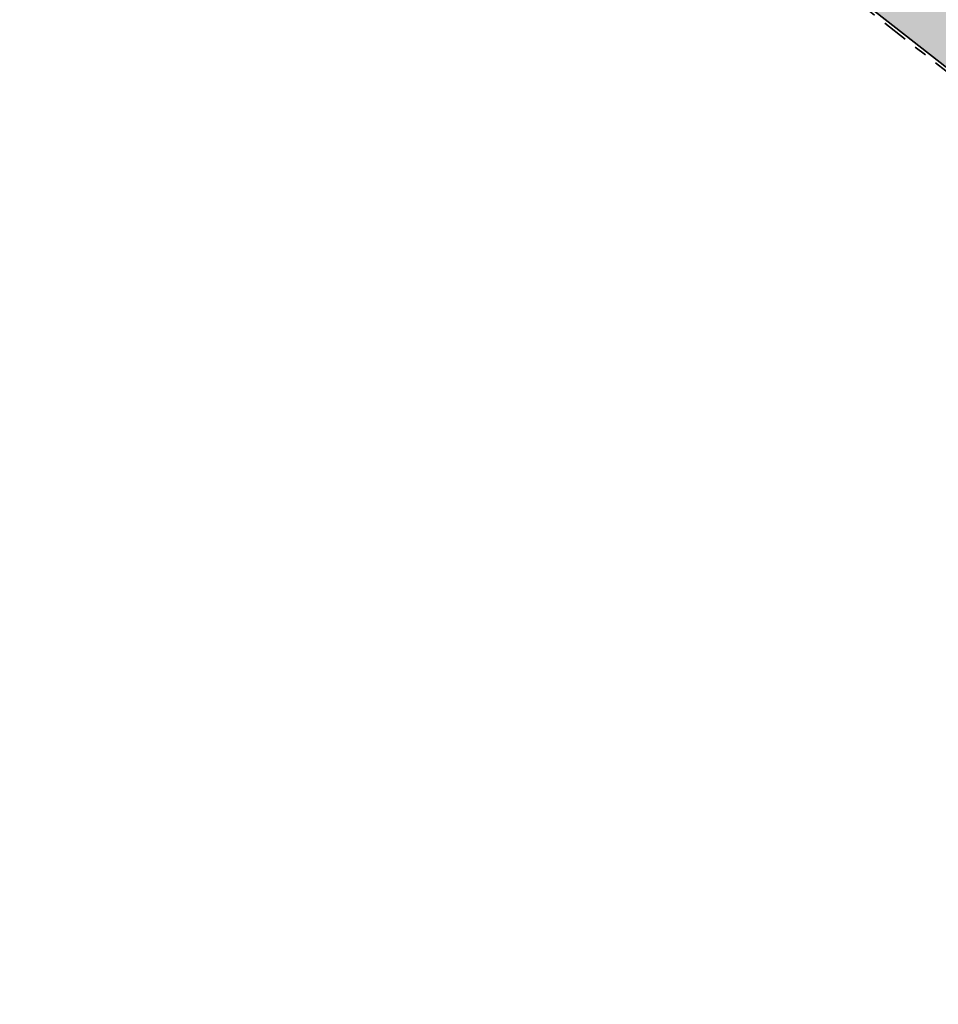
# Model space of a CAD drawing. Header units: metres. Extents: x 104013 to 108981, y 427946 to 428479.
# Tile 10 of 256: x 104473 to 104501, y 428193 to 428224. Entities that reach past the tile are written whole.
import ezdxf

# ---------------------------------------------------------------- set-up
doc = ezdxf.new("R2010")
doc.units = ezdxf.units.M
doc.linetypes.add('VH-OPSLUITBAND', pattern=[10, 4, -2, 2, -2])
doc.linetypes.add('VH-TROTTOIRBAND', pattern=[15, 5, -2, 2, -2, 2, -2])
doc.layers.add('_ERFTOEGANGSWEG', color=2, linetype='Continuous', true_color=0xffff00)
doc.layers.add('N-WE-VH-VERHARDING-AP_RIJBAAN-ELEMENT', color=7, linetype='Continuous', true_color=0x7f4f3f)
doc.layers.add('N-WE-GR-GRAS_KRUIDENRIJK-V', color=7, linetype='Continuous', lineweight=18, true_color=0xa5cd98)
doc.layers.add('N-WE-VH-VERHARDING_HALFVERHARDING-V', color=7, linetype='Continuous', lineweight=18, true_color=0xd7aa8c)
for name, color, linetype, lineweight in [('N-WE-GR-GRAS_NATUURLIJKE OEVER-V', 170, 'Continuous', 18), ('N-WE-GW-WATERGANG-G', 90, 'Continuous', 18), ('N-WE-VH-GOOT-G', 170, 'Continuous', 35), ('N-WE-VH-KANTOPSLUITING_OPSLUITBAND-G', 150, 'VH-OPSLUITBAND', 35), ('N-WE-VH-KANTOPSLUITING_TROTTOIRBAND-G', 210, 'VH-TROTTOIRBAND', 35), ('N-WE-VH-VERHARDING-G', 7, 'Continuous', 35)]:
    doc.layers.add(name, color=color, linetype=linetype, lineweight=lineweight)
doc.layers.add('N-XX-OG-WATER_SLOOT-GV', color=160, linetype='Continuous')

msp = doc.modelspace()

# ---------------------------------------------------------------- hatches: boundary and pattern name
at = {"layer": '_ERFTOEGANGSWEG'}
h = msp.add_hatch(color=256, dxfattribs=at)
h.dxf.hatch_style = 1
h.paths.add_polyline_path([(104483.2857906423, 428252.9121713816), (104478.3830163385, 428249.4534426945), (104483.5474127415, 428242.1330490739, -0.330963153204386), (104483.5177813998, 428240.9402589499), (104481.2292507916, 428238.0161611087), (104504.3112848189, 428219.9511221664), (104505.6234928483, 428221.6284141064), (104519.9090706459, 428210.3299836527), (104539.1563157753, 428195.1805635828), (104548.132536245, 428202.8640093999), (104538.6502334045, 428220.0003582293), (104540.0546037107, 428220.7671198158), (104525.0130260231, 428247.98594274), (104521.8270880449, 428246.2663167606), (104521.7895972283, 428246.3796906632), (104494.9893776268, 428237.5510758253, -0.329899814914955), (104493.8593717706, 428237.9244032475), (104491.1833095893, 428241.7176497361)])
h.paths.add_polyline_path([(104479.7766095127, 428249.2127750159), (104483.0451257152, 428251.5185941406), (104490.3661871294, 428241.1411856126), (104493.8958518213, 428236.1379804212), (104522.8218548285, 428245.6668776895), (104524.6166872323, 428246.6356474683), (104538.693209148, 428221.1631627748), (104537.2883470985, 428220.3961327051), (104546.8627203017, 428203.0933949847), (104539.1297092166, 428196.4741088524), (104520.5284837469, 428211.1150497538), (104505.4553269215, 428223.0363746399), (104504.1399693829, 428221.3550569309), (104482.6330679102, 428238.1873262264), (104485.2215648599, 428241.4946966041)], flags=16)
h.paths.add_polyline_path([(104504.6572362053, 428234.2505904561), (104514.4393404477, 428235.2682011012, 0.0388437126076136), (104514.591938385, 428235.296174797), (104523.188098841, 428237.5732925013, -0.3706847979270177), (104524.3613589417, 428237.0050773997), (104530.7322351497, 428222.339719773, 0.02390147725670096), (104530.7744505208, 428222.2539997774), (104538.1280096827, 428208.9647010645, -0.3547235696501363), (104537.9069089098, 428207.7239360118), (104536.000436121, 428206.0763072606, -0.3592369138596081), (104534.7280671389, 428206.0471176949), (104522.147178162, 428215.9494788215, -0.12323473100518), (104521.8499535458, 428216.3334458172), (104518.847294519, 428223.1762112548, 0.1865487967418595), (104518.3389481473, 428223.6876503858), (104503.8484777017, 428230.1512788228, -0.3587098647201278), (104503.2813739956, 428231.2890406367), (104503.7862312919, 428233.4804567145, -0.32052394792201)], flags=0)
h.paths.add_polyline_path([(104504.6675831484, 428234.1511271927), (104514.4496873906, 428235.1687378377, 0.03884371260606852), (104514.6175451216, 428235.1995089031), (104523.2137055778, 428237.4766266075, -0.3706847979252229), (104524.2696396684, 428236.965233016), (104530.6405158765, 428222.2998753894, 0.02390147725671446), (104530.6869527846, 428222.2055833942), (104538.0405119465, 428208.9162846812, -0.3547235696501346), (104537.841521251, 428207.7995961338), (104535.9350484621, 428206.1519673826, -0.3592369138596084), (104534.7899163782, 428206.1256967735), (104522.2090274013, 428216.0280579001, -0.1232347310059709), (104521.9415252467, 428216.3736281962), (104518.9388662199, 428223.2163936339, 0.1865487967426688), (104518.3796852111, 428223.7789766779), (104503.8892147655, 428230.2426051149, -0.3587098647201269), (104503.37882143, 428231.2665907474), (104503.8836787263, 428233.4580068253, -0.3205239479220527)], flags=0)
h = msp.add_hatch(color=256, dxfattribs=at)
h.dxf.hatch_style = 1
h.paths.add_polyline_path([(104524.4461124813, 428236.8099800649, 0.250971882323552), (104523.705394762, 428237.3958413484), (104517.4719052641, 428238.513437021, 0.1267072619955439), (104516.9744745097, 428238.4762260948), (104504.4460839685, 428234.2305461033, 0.2600418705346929), (104503.7925653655, 428233.5079508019), (104503.2831080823, 428231.296567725, 0.3248460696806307), (104503.7427137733, 428230.2147997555), (104516.0167089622, 428222.8431406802, -0.0762871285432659), (104516.2500855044, 428222.6492938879), (104522.2308132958, 428215.9038906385, 0.04467728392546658), (104522.3605660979, 428215.7815221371), (104534.7280671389, 428206.0471176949, 0.3592369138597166), (104536.000436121, 428206.0763072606), (104537.9069089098, 428207.7239360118, 0.3547235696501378), (104538.1280096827, 428208.9647010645), (104530.7744505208, 428222.2539997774, -0.02390147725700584), (104530.7322351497, 428222.339719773)], flags=0)
h.paths.add_polyline_path([(104490.3661871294, 428241.1411856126), (104483.0451257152, 428251.5185941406), (104479.7766095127, 428249.2127750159), (104485.2215648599, 428241.4946966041), (104482.6330679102, 428238.1873262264), (104504.1399693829, 428221.3550569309), (104505.4553269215, 428223.0363746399), (104520.5284837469, 428211.1150497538), (104539.1297092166, 428196.4741088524), (104546.8627203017, 428203.0933949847), (104537.2883470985, 428220.3961327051), (104538.693209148, 428221.1631627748), (104524.6166872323, 428246.6356474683), (104522.8218548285, 428245.6668776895), (104493.8958518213, 428236.1379804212)])
h.paths.add_polyline_path([(104504.6572362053, 428234.2505904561), (104514.4393404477, 428235.2682011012, 0.0388437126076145), (104514.591938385, 428235.296174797), (104523.188098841, 428237.5732925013, -0.3706847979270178), (104524.3613589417, 428237.0050773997), (104530.7322351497, 428222.339719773, 0.02390147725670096), (104530.7744505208, 428222.2539997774), (104538.1280096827, 428208.9647010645, -0.3547235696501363), (104537.9069089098, 428207.7239360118), (104536.000436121, 428206.0763072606, -0.3592369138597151), (104534.7280671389, 428206.0471176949), (104522.3605660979, 428215.7815221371, -0.04467728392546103), (104522.2308132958, 428215.9038906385), (104516.2500855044, 428222.6492938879, 0.07628712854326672), (104516.0167089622, 428222.8431406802), (104503.7427137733, 428230.2147997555, -0.3248460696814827), (104503.2831080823, 428231.296567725), (104503.7862312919, 428233.4804567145, -0.3205239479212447)], flags=0)
edge = h.paths.add_edge_path(flags=16)
edge.add_arc((104504.7670397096, 428233.2834519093), 1.000000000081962, 108.7207338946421, 167.0265869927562)
edge.add_line((104503.7925653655, 428233.5079508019), (104503.2831080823, 428231.296567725))
edge.add_arc((104504.2575824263, 428231.0720688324), 0.9999999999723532, 167.0265869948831, 239.0113240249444)
edge.add_line((104503.7427137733, 428230.2147997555), (104516.0167089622, 428222.8431406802))
edge.add_arc((104515.5018403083, 428221.9858716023), 1.000000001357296, 41.561400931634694, 59.01132401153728, ccw=False)
edge.add_line((104516.2500855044, 428222.649293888), (104522.2308132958, 428215.9038906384))
edge.add_arc((104522.9790584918, 428216.5673129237), 1.000000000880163, 221.5614009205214, 231.7938755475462)
edge.add_line((104522.3605660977, 428215.7815221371), (104534.7280671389, 428206.0471176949))
edge.add_arc((104535.3465595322, 428206.832908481), 1.000000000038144, 231.7938755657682, 310.8345217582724)
edge.add_line((104536.000436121, 428206.0763072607), (104537.9069089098, 428207.7239360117))
edge.add_arc((104537.2530323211, 428208.4805372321), 0.9999999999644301, 310.8345217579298, 388.9577034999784)
edge.add_line((104538.1280096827, 428208.9647010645), (104530.7744505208, 428222.2539997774))
edge.add_arc((104531.6494278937, 428222.7381636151), 1.000000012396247, 203.4809312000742, 208.9577034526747, ccw=False)
edge.add_line((104530.7322351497, 428222.3397197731), (104524.4461124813, 428236.8099800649))
edge.add_arc((104523.5289197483, 428236.4115362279), 1.000000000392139, 23.48093118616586, 79.83549377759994)
edge.add_line((104523.705394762, 428237.3958413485), (104517.4719052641, 428238.513437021))
edge.add_arc((104517.2954302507, 428237.5291319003), 1.000000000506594, 79.8354937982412, 108.7207338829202)
edge.add_line((104516.9744745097, 428238.4762260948), (104504.4460839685, 428234.2305461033))
at = {"layer": 'N-WE-GR-GRAS_KRUIDENRIJK-V'}
h = msp.add_hatch(color=256, dxfattribs=at)
h.dxf.hatch_style = 1
edge = h.paths.add_edge_path()
edge.add_arc((104373.2366984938, 428241.0141514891), 5.800000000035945, 46.82898305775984, 62.57327244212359)
edge.add_line((104375.9082590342, 428246.1622350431), (104368.0113809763, 428250.2602625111))
edge.add_arc((104344.5646627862, 428263.4504097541), 26.90220396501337, 314.8520581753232, 330.639706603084, ccw=False)
edge.add_arc((105113.7162214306, 429019.9447252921), 1079.013356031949, 225.9533028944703, 233.8685480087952)
edge.add_line((104477.4869942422, 428148.4619698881), (104479.8503702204, 428150.4867124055))
edge.add_arc((104476.076863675, 428154.8913291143), 5.799999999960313, 310.5871998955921, 413.6057078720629)
edge.add_arc((105113.7162214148, 429019.9447252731), 1068.863356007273, 229.2308492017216, 233.6057078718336, ccw=False)
edge.add_arc((105113.7131756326, 429019.9412296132), 1068.858719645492, 228.0441306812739, 229.2308504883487, ccw=False)
edge.add_arc((105450.9912384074, 429389.8715983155), 1569.454989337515, 226.8290177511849, 227.9163463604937, ccw=False)
edge = h.paths.add_edge_path(flags=16)
edge.add_arc((104372.3336519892, 428241.6882637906), 1.999999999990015, 135.6742010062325, 226.3900037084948, ccw=False)
edge.add_line((104370.9028956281, 428243.0857387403), (104371.9510837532, 428244.1588898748))
edge.add_arc((104373.3818401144, 428242.761414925), 2.000000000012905, 46.39100407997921, 135.6742010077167, ccw=False)
edge.add_arc((105113.7162214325, 429019.944725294), 1071.363356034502, 226.3910040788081, 233.5858178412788)
edge.add_arc((104476.5483053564, 428156.1589064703), 1.999999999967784, -49.41280010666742, 53.585817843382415, ccw=False)
edge.add_line((104477.8495145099, 428154.6400731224), (104476.6804758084, 428153.6385387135))
edge.add_arc((104475.3792666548, 428155.1573720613), 2.000000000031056, 233.5673608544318, 310.5871998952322, ccw=False)
edge.add_arc((105113.7162214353, 429019.9447252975), 1076.863356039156, 226.3900037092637, 233.56736085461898, ccw=False)
h = msp.add_hatch(color=256, dxfattribs=at)
h.dxf.hatch_style = 1
edge = h.paths.add_edge_path()
edge.add_arc((104344.5646627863, 428263.4504097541), 26.90220396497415, 295.60507172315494, 311.6534256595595, ccw=False)
edge.add_line((104356.1908692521, 428239.1901562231), (104359.0227445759, 428233.0042938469))
edge.add_arc((104364.4931170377, 428234.9317338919), 5.799999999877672, 199.4094835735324, 222.01503300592)
edge.add_arc((105450.9234144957, 429389.7979109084), 1591.35484437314, 226.7316953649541, 227.9172708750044)
edge.add_arc((105113.7162041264, 429019.9447056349), 1090.863329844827, 228.042856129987, 229.2308491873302)
edge.add_arc((105111.6248389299, 429021.6469501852), 1090.790161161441, 229.3724342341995, 233.6226808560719)
edge.add_arc((104468.1284485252, 428148.0817929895), 5.799999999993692, 233.4813156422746, 310.5871998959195)
edge.add_line((104471.9019550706, 428143.6771762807), (104476.3367765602, 428147.4765597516))
edge.add_arc((105110.0845238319, 429015.9217576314), 1075.096864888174, 225.9395888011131, 233.8799071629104, ccw=False)
edge = h.paths.add_edge_path(flags=16)
edge.add_arc((105113.71622143, 429019.944725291), 1082.663356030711, 226.3835360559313, 233.4480644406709)
edge.add_arc((104467.7436629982, 428148.6158266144), 2.000000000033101, -49.41280010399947, 53.448064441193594, ccw=False)
edge.add_line((104469.0448721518, 428147.0969932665), (104467.8764771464, 428146.0960103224))
edge.add_arc((104466.5752679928, 428147.6148436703), 2.000000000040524, 233.42999970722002, 310.58719989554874, ccw=False)
edge.add_arc((105113.7162214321, 429019.9447252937), 1088.163356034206, 226.3825564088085, 233.4299997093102, ccw=False)
edge.add_arc((104364.43730872, 428233.6038660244), 1.999999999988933, 135.6742010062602, 226.3825564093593, ccw=False)
edge.add_line((104363.0065523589, 428235.0013409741), (104364.0547387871, 428236.0744903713))
edge.add_arc((104365.4854951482, 428234.6770154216), 1.999999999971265, 46.383536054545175, 135.6742010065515, ccw=False)
at = {"layer": 'N-WE-GR-GRAS_NATUURLIJKE OEVER-V'}
h = msp.add_hatch(color=256, dxfattribs=at)
h.dxf.hatch_style = 1
h.paths.add_polyline_path([(104420.5672033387, 428196.4749244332), (104420.1687481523, 428196.156773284, 0.01597724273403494), (104474.1915120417, 428153.5482608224, 0.3493127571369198), (104476.6804758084, 428153.6385387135), (104477.8495145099, 428154.6400731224, 0.4823353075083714), (104477.7355415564, 428157.7684002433), (104477.4387325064, 428157.3660268, -0.4823353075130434), (104477.5242122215, 428155.0197814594), (104476.35517352, 428154.0182470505, -0.3493127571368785), (104474.488450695, 428153.9505386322, -0.01595403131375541)])
at = {"layer": 'N-WE-VH-VERHARDING-AP_RIJBAAN-ELEMENT'}
h = msp.add_hatch(color=256, dxfattribs=at)
h.dxf.hatch_style = 1
edge = h.paths.add_edge_path()
edge.add_line((104483.2857906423, 428252.9121713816), (104478.3830163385, 428249.4534426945))
edge.add_line((104478.3830163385, 428249.4534426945), (104483.5474127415, 428242.1330490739))
edge.add_arc((104482.7302902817, 428241.5565849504), 1.000000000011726, -38.04833315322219, 35.202230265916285, ccw=False)
edge.add_line((104483.5177813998, 428240.9402589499), (104481.2292507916, 428238.0161611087))
edge.add_line((104481.2292507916, 428238.0161611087), (104504.3112848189, 428219.9511221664))
edge.add_line((104504.3112848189, 428219.9511221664), (104505.6234928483, 428221.6284141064))
edge.add_line((104505.6234928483, 428221.6284141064), (104519.9090706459, 428210.3299836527))
edge.add_line((104519.9090706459, 428210.3299836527), (104539.1563157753, 428195.1805635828))
edge.add_line((104539.1563157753, 428195.1805635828), (104548.132536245, 428202.8640093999))
edge.add_line((104548.132536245, 428202.8640093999), (104538.6502334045, 428220.0003582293))
edge.add_line((104538.6502334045, 428220.0003582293), (104540.0546037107, 428220.7671198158))
edge.add_line((104540.0546037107, 428220.7671198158), (104525.0130260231, 428247.98594274))
edge.add_line((104525.0130260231, 428247.98594274), (104521.8270880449, 428246.2663167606))
edge.add_line((104521.8270880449, 428246.2663167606), (104521.7895972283, 428246.3796906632))
edge.add_line((104521.7895972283, 428246.3796906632), (104494.9893776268, 428237.5510758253))
edge.add_arc((104494.6764942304, 428238.500867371), 1.000000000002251, 215.202230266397, 288.2330835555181, ccw=False)
edge.add_line((104493.8593717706, 428237.9244032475), (104491.1833095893, 428241.7176497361))
edge.add_line((104491.1833095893, 428241.7176497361), (104483.2857906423, 428252.9121713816))
h.paths.add_polyline_path([(104480.0553281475, 428249.1646414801), (104482.9969927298, 428251.2398786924), (104490.2027626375, 428241.0258927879), (104493.8177875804, 428235.9016917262), (104522.8844315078, 428245.4769193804), (104524.5374194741, 428246.3655884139), (104538.4209302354, 428221.2423713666), (104537.0159698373, 428220.4752876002), (104546.608757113, 428203.1392721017), (104539.1243879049, 428196.7328179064), (104520.6525501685, 428211.2719176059), (104505.4216937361, 428223.3179667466), (104504.1057062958, 428221.6358438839), (104482.9138313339, 428238.2215592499), (104485.4706923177, 428241.4885077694)], flags=16)
edge = h.paths.add_edge_path(flags=0)
edge.add_line((104504.6572362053, 428234.2505904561), (104514.4393404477, 428235.2682011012))
edge.add_arc((104514.335871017, 428236.2628337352), 0.9999999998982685, 275.9389910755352, 284.8368409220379)
edge.add_line((104514.591938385, 428235.296174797), (104523.188098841, 428237.5732925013))
edge.add_arc((104523.4441662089, 428236.606633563), 0.9999999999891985, 23.480931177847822, 104.83684091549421, ccw=False)
edge.add_line((104524.3613589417, 428237.0050773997), (104530.7322351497, 428222.339719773))
edge.add_arc((104531.6494278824, 428222.7381636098), 0.9999999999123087, 203.4809311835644, 208.9577035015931)
edge.add_line((104530.7744505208, 428222.2539997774), (104538.1280096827, 428208.9647010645))
edge.add_arc((104537.253032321, 428208.4805372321), 1.000000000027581, -49.16547823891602, 28.957703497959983, ccw=False)
edge.add_line((104537.9069089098, 428207.7239360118), (104536.000436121, 428206.0763072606))
edge.add_arc((104535.3465595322, 428206.832908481), 1.000000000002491, 231.7938755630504, 310.8345217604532, ccw=False)
edge.add_line((104534.7280671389, 428206.0471176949), (104522.147178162, 428215.9494788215))
edge.add_arc((104522.7656705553, 428216.7352696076), 1.000000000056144, 203.6922420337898, 231.7938755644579, ccw=False)
edge.add_line((104521.8499535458, 428216.3334458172), (104518.847294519, 428223.1762112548))
edge.add_arc((104517.9315775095, 428222.7743874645), 0.9999999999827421, 23.69224203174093, 65.96023094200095)
edge.add_line((104518.3389481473, 428223.6876503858), (104503.8484777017, 428230.1512788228))
edge.add_arc((104504.2558483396, 428231.0645417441), 0.9999999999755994, 167.0265869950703, 245.96023094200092, ccw=False)
edge.add_line((104503.2813739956, 428231.2890406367), (104503.7862312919, 428233.4804567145))
edge.add_arc((104504.760705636, 428233.2559578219), 1.000000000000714, 95.93899107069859, 167.0265869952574, ccw=False)
edge = h.paths.add_edge_path(flags=0)
edge.add_line((104504.6675831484, 428234.1511271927), (104514.4496873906, 428235.1687378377))
edge.add_arc((104514.3358710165, 428236.2628337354), 1.100000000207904, 275.9389910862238, 284.8368409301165)
edge.add_line((104514.6175451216, 428235.1995089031), (104523.2137055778, 428237.4766266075))
edge.add_arc((104523.4441662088, 428236.6066335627), 0.9000000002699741, 23.480931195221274, 104.83684090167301, ccw=False)
edge.add_line((104524.2696396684, 428236.965233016), (104530.6405158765, 428222.2998753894))
edge.add_arc((104531.6494278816, 428222.7381636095), 1.099999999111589, 203.4809311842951, 208.9577035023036)
edge.add_line((104530.6869527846, 428222.2055833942), (104538.0405119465, 428208.9162846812))
edge.add_arc((104537.253032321, 428208.4805372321), 0.9000000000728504, -49.1654782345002, 28.95770349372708, ccw=False)
edge.add_line((104537.841521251, 428207.7995961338), (104535.9350484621, 428206.1519673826))
edge.add_arc((104535.3465595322, 428206.832908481), 0.9000000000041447, 231.7938755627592, 310.83452176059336, ccw=False)
edge.add_line((104534.7899163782, 428206.1256967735), (104522.2090274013, 428216.0280579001))
edge.add_arc((104522.7656705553, 428216.7352696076), 0.8999999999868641, 203.6922420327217, 231.7938755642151, ccw=False)
edge.add_line((104521.9415252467, 428216.3736281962), (104518.9388662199, 428223.2163936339))
edge.add_arc((104517.9315775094, 428222.7743874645), 1.099999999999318, 23.69224203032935, 65.96023094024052)
edge.add_line((104518.3796852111, 428223.7789766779), (104503.8892147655, 428230.2426051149))
edge.add_arc((104504.2558483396, 428231.0645417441), 0.8999999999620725, 167.0265869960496, 245.9602309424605, ccw=False)
edge.add_line((104503.37882143, 428231.2665907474), (104503.8836787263, 428233.4580068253))
edge.add_arc((104504.760705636, 428233.2559578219), 0.900000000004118, 95.93899106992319, 167.0265869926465, ccw=False)
at = {"layer": 'N-WE-VH-VERHARDING_HALFVERHARDING-V'}
h = msp.add_hatch(color=256, dxfattribs=at)
h.paths.add_polyline_path([(104363.5382122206, 428244.3786243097, -0.01395757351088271), (104362.4444919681, 428243.3496563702, 0.00635982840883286), (104382.4412167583, 428224.4914079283), (104383.4345957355, 428225.6157193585, -0.006336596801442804)])
h.paths.add_polyline_path([(104383.4345957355, 428225.6157193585), (104382.4412167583, 428224.4914079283, 0.02811888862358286), (104476.3166098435, 428147.4592825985), (104477.4869942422, 428148.4619698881, -0.02820773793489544)])

# ---------------------------------------------------------------- linework, layer by layer
at = {"layer": 'N-WE-GR-GRAS_NATUURLIJKE OEVER-V'}
msp.add_lwpolyline([(104477.7355415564, 428157.7684002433), (104477.4387325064, 428157.3660268, -0.4823353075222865), (104477.5242122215, 428155.0197814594), (104476.35517352, 428154.0182470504, -0.3493127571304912), (104474.488450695, 428153.9505386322, -0.031327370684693), (104371.2990331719, 428240.60218649, -0.4178774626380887), (104371.2605847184, 428242.7363700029), (104372.3087728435, 428243.8095211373, -0.4105540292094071), (104374.4164399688, 428243.8475102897), (104374.761306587, 428244.2095420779)], format="xyb", dxfattribs=at)
at = {"layer": 'N-WE-GW-WATERGANG-G'}
msp.add_lwpolyline([(104375.8148005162, 428245.3147330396, 0.4252721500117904), (104370.8064786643, 428245.2768698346), (104369.7582905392, 428244.2037187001, 0.4082185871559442), (104369.8160795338, 428239.0454756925, 0.03132849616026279), (104473.2155170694, 428152.2178633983, 0.3378813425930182), (104477.7214431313, 428152.4234720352), (104478.8904818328, 428153.4250064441, 0.482335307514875), (104478.6853305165, 428159.0559952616), (104478.6853305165, 428159.0559952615, -0.01900442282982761), (104415.1469201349, 428209.7629128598, -0.005178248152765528), (104398.5168249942, 428224.4049957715, -0.004960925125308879), (104375.6000185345, 428245.5165336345)], format="xyb", dxfattribs=at)
at = {"layer": 'N-WE-VH-GOOT-G', "ltscale": 0.2}
msp.add_lwpolyline([(104427.3684562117, 428201.0792367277, 0.01559755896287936), (104479.75556361, 428159.8820371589, -0.4824422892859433), (104480.1106120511, 428150.1829457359)], format="xyb", dxfattribs=at)
at = {"layer": 'N-WE-VH-KANTOPSLUITING_OPSLUITBAND-G', "ltscale": 0.2, "flags": 128}
msp.add_lwpolyline([(104539.1589764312, 428195.0512090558), (104519.8471293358, 428210.2514770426), (104505.640309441, 428221.4876180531), (104504.3284163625, 428219.8107286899), (104481.1869754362, 428237.9222621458), (104479.6485449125, 428238.2054021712), (104472.2175501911, 428248.7386382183, 0.002516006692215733), (104470.0431189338, 428246.9861257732), (104464.0793066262, 428242.1298044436, 0.0162702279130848), (104442.8973486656, 428223.7035405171, 0.02364927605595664), (104427.9790972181, 428208.4727691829, 0.01799618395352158), (104488.1114951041, 428161.2591801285, 0.002441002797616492), (104496.0523423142, 428155.5296215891), (104496.9037081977, 428156.2600459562), (104501.4996587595, 428160.2300147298), (104517.9124934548, 428174.3229666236), (104529.2105309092, 428183.9510444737), (104533.6448810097, 428192.4962189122), (104533.6448810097, 428192.4962189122), (104536.1853242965, 428197.391757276)], format="xyb", dxfattribs=at)
at = {"layer": 'N-WE-VH-KANTOPSLUITING_TROTTOIRBAND-G', "ltscale": 0.2, "flags": 128}
msp.add_lwpolyline([(104479.5182281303, 428159.5600559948, -0.0190912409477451), (104415.73463177, 428210.4445249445, -0.005178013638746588), (104399.1192732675, 428225.0736190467, -0.004744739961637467), (104377.2049324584, 428245.2441773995)], format="xyb", dxfattribs=at)
at = {"layer": 'N-WE-VH-VERHARDING-G', "ltscale": 0.2, "flags": 128}
for points in [[(104539.1563157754, 428195.1805635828), (104519.9090706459, 428210.3299836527), (104505.6234928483, 428221.6284141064), (104504.3112848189, 428219.9511221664), (104481.2292507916, 428238.0161611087), (104479.7067500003, 428238.2963693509), (104472.2381258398, 428248.8829441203, 0.002611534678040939), (104469.9799757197, 428247.0636688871), (104464.0161634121, 428242.2073475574, 0.0162702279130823), (104442.8292965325, 428223.7768133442, 0.02376308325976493), (104427.8361709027, 428208.462631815, 0.01802033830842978), (104488.0526098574, 428161.1783560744, 0.002460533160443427), (104496.0579923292, 428155.4027090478), (104496.9689499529, 428156.184259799), (104501.5649159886, 428160.1542419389), (104517.9774970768, 428174.246976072), (104529.2902812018, 428183.8876208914), (104533.7336415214, 428192.4501583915), (104536.3122029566, 428197.41915199), (104536.3122029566, 428197.41915199)], [(104415.8652343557, 428210.5959942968, 0.01909124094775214), (104479.6368958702, 428159.7210465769, -0.4824422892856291), (104479.9804911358, 428150.3348290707)], [(104428.9496226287, 428204.517114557, 0.0169628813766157), (104485.8052603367, 428159.9707093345, 0.01583159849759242)]]:
    msp.add_lwpolyline(points, format="xyb", dxfattribs=at)
at = {"layer": 'N-WE-VH-VERHARDING-G', "ltscale": 0.2}
for radius, start, end in [(1079.013356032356, 225.9533028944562, 233.8685480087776), (1080.513356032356, 225.9495511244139, 233.849773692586)]:
    msp.add_arc((105113.7162214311, 429019.9447252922), radius, start, end, dxfattribs=at)
at = {"layer": 'N-XX-OG-WATER_SLOOT-GV'}
msp.add_lwpolyline([(104476.6804758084, 428153.6385387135, -0.349312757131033), (104474.1915120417, 428153.5482608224, -0.03132737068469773), (104370.9541602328, 428240.2401607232, -0.417877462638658), (104370.9028956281, 428243.0857387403), (104371.9510837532, 428244.1588898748, -0.4105540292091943), (104374.761306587, 428244.2095420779, 0.03140361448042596), (104477.7355415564, 428157.7684002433, -0.4823353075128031), (104477.8495145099, 428154.6400731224)], format="xyb", close=True, dxfattribs=at)

doc.saveas('drawing.dxf')
